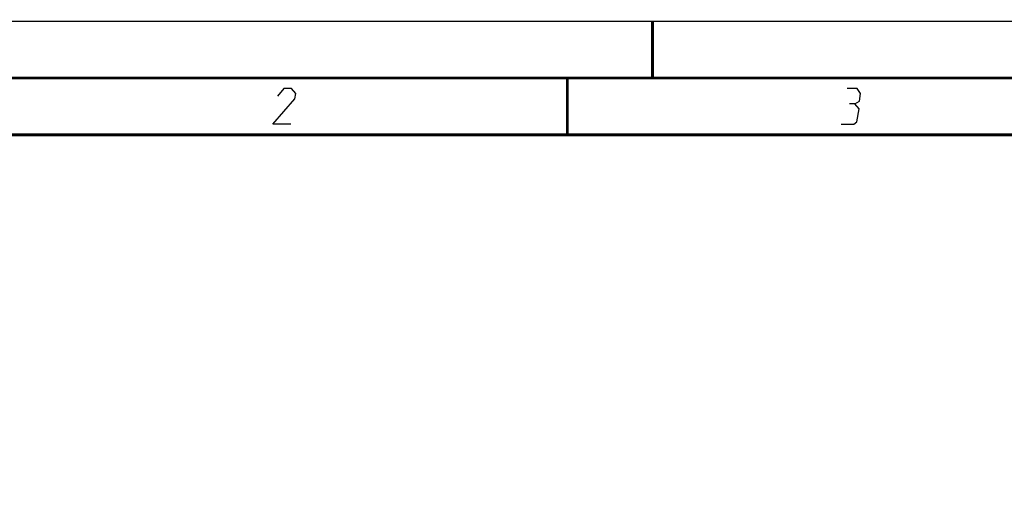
# Model space of a CAD drawing. Header units: millimetres. Extents: x 0 to 420, y 0 to 297.
# Tile 174 of 256: x 69 to 156, y 255 to 297. Entities that reach past the tile are written whole.
import ezdxf

# ---------------------------------------------------------------- set-up
doc = ezdxf.new("R2010")
doc.units = ezdxf.units.MM
doc.header["$LTSCALE"] = 23.1
doc.layers.get('0').update_dxf_attribs({"linetype": 'CONTINUOUS'})
doc.layers.add('DIM_PILOTEES', color=7, linetype='CONTINUOUS')
doc.styles.add('TEXTSTYLE_8', font='txt', dxfattribs={"width": 1.333333})
doc.dimstyles.new('DIMSTYLE_7', dxfattribs={"dimtxt": 2.5, "dimasz": 0.1875, "dimexe": 0.125, "dimexo": 0.0625, "dimtad": 0, "dimtih": 1, "dimtoh": 1, "dimdsep": 46, "dimtxsty": 'TEXTSTYLE_8', "dimblk": '_FILLED', "dimblk1": '_FILLED', "dimblk2": '_FILLED', "dimcen": 0.09, "dimazin": 2, "dimtfac": 1, "dimtmove": 0, "dimatfit": 2, "dimldrblk": '_FILLED', "dimfxl": 1, "dimtolj": 1, "dimarcsym": 0})

# ---------------------------------------------------------------- blocks, each defined once
blk = doc.blocks.new('_FILLED')
at = {"color": 0, "linetype": 'BYBLOCK'}
blk.add_solid([(0, 0), (-1, 0.17), (-1, -0.17)], dxfattribs=at)
blk = doc.blocks.new('*D7')
at = {"layer": 'DIM_PILOTEES', "color": 2, "linetype": 'CONTINUOUS'}
for p, q in [((124.125, 214.622), (173.086, 255.733)), ((154.337, 239.99), (124.125, 214.622)), ((93.913, 189.254), (124.125, 214.622))]:
    blk.add_line(p, q, dxfattribs=at)
at = {"layer": 'DIM_PILOTEES', "color": 2, "linetype": 'CONTINUOUS', "xscale": 0.1875, "yscale": 0.1875, "zscale": 0.1875}
for p, rotation in [((154.337, 239.99), 40.0192182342), ((93.913, 189.254), 220.0192182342)]:
    blk.add_blockref('_FILLED', p, dxfattribs=dict(at, rotation=rotation))
at = {"layer": 'DIM_PILOTEES', "color": 2, "linetype": 'CONTINUOUS', "insert": (171.063, 259.483), "char_height": 2.5, "width": 15, "attachment_point": 1, "line_spacing_factor": 0.9, "style": 'TEXTSTYLE_8'}
blk.add_mtext('{\\ftxt;\\W0.0001;\\H0.0001;\\~}{\\ftxt;\\W3.9999999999;\\H2.5; }{\\ftxt;\\W0.0001;\\H0.0001;\\~}', dxfattribs=at)

msp = doc.modelspace()

# ---------------------------------------------------------------- linework, layer by layer
at = {"color": 7, "linetype": 'CONTINUOUS'}
for p, q in [((0, 297), (420, 297)), ((0, 297), (420, 297)), ((25, 287), (410, 287))]:
    msp.add_line(p, q, dxfattribs=at)
at = {"color": 2, "linetype": 'CONTINUOUS'}
for p, q in [((92.554, 291.075), (91.994, 290.4)), ((93.229, 291.075), (92.554, 291.075)), ((93.605, 290.625), (93.229, 291.075)), ((143.004, 291.075), (142.104, 291.075)), ((143.305, 290.625), (143.004, 291.075)), ((91.59, 287.925), (93.532, 290.175)), ((93.532, 290.175), (93.605, 290.625)), ((143.195, 289.95), (143.305, 290.625)), ((142.783, 289.725), (142.333, 289.725)), ((142.783, 289.725), (143.195, 289.95)), ((143.16, 289.275), (142.783, 289.725)), ((142.976, 288.15), (143.16, 289.275)), ((93.165, 287.925), (91.59, 287.925)), ((141.59, 287.925), (142.715, 287.925)), ((142.715, 287.925), (142.976, 288.15))]:
    msp.add_line(p, q, dxfattribs=at)
at = {"color": 7, "linetype": 'CONTINUOUS', "const_width": 0.25}
for points in [[(125, 297), (125, 292)], [(415, 292), (20, 292)], [(117.5, 292), (117.5, 287)], [(25, 287), (410, 287)]]:
    msp.add_lwpolyline(points, dxfattribs=at)

# ---------------------------------------------------------------- dimensions: what is measured, and where the dimension line sits
at = {"layer": 'DIM_PILOTEES', "color": 2, "linetype": 'CONTINUOUS'}
dim = msp.add_diameter_dim_2p(p1=(154.337, 239.99), p2=(93.913, 189.254), text='{\\ftxt;\\W0.0001;\\H0.0001;\\~}{\\ftxt;\\W1.3333333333;\\H2.5; }{\\ftxt;\\W0.0001;\\H0.0001;\\~}{\\ftxt;\\W0.0001;\\H0.0001;\\~}{\\ftxt;\\W2.6666666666;\\H2.5; }{\\ftxt;\\W0.0001;\\H0.0001;\\~}', dimstyle='DIMSTYLE_7', override={"dimpost": '<>'}, dxfattribs=at)
dim.commit()
dim.dimension.update_dxf_attribs({"geometry": '*D7', "text_midpoint": (174.396, 256.983), "dimtype": 163})

doc.saveas('drawing.dxf')
